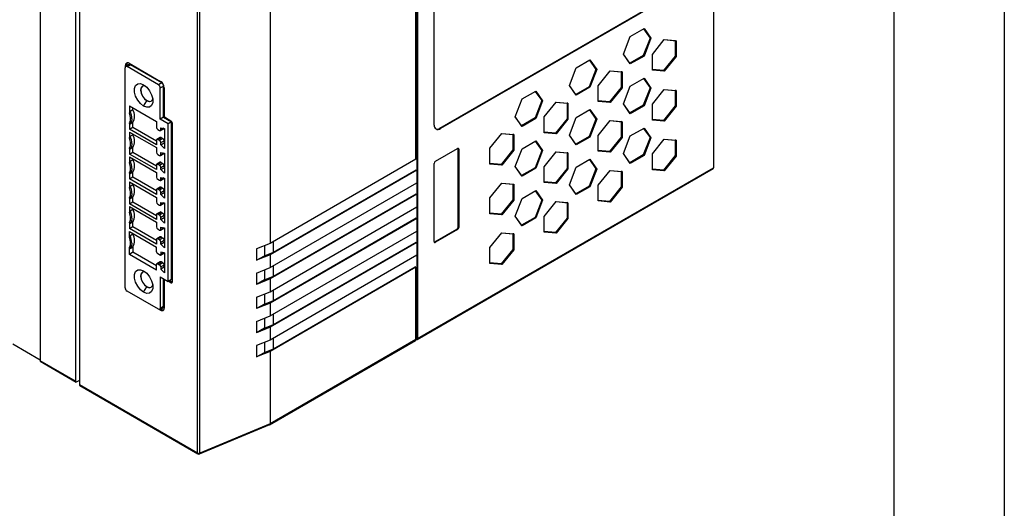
# Model space of a CAD drawing. Header units: millimetres. Extents: x 0 to 559, y 0 to 432.
# Tile 15 of 17: x 446 to 559, y 216 to 272. Entities that reach past the tile are written whole.
import ezdxf

# ---------------------------------------------------------------- set-up
doc = ezdxf.new("R2010")
doc.units = ezdxf.units.MM
doc.header["$LTSCALE"] = 2
doc.layers.add('TEXT', color=140, linetype='Continuous', lineweight=25)

msp = doc.modelspace()

# ---------------------------------------------------------------- linework, layer by layer
at = {"color": 7, "linetype": 'Continuous'}
msp.add_line((558.805, 431.805), (558.805, 0.005), dxfattribs=at)
for p, q in [((491.283, 235.338), (491.283, 313.622)), ((491.353, 313.47), (491.353, 235.409)), ((447.972, 310.919), (447.972, 232.857)), ((452.038, 308.572), (452.038, 230.51)), ((452.462, 308.163), (452.462, 230.102)), ((466.06, 222.253), (466.06, 300.314)), ((466.318, 222.241), (466.318, 300.302)), ((491.141, 256.026), (491.141, 292.607)), ((493.262, 259.946), (493.262, 291.137)), ((474.383, 282.933), (474.383, 246.352)), ((525.365, 278.56), (525.365, 255.043)), ((493.899, 259.578), (520.91, 275.171)), ((520.981, 275.131), (493.97, 259.537)), ((515.808, 270.129), (517.386, 271.04)), ((517.323, 271.004), (518.071, 269.94)), ((517.386, 271.04), (518.174, 269.918)), ((515.019, 268.096), (515.808, 270.129)), ((518.071, 269.94), (517.299, 267.949)), ((518.174, 269.918), (517.386, 267.885)), ((518.071, 269.94), (518.174, 269.918)), ((518.342, 268.067), (519.708, 269.767)), ((519.706, 269.764), (520.975, 269.65)), ((519.708, 269.767), (521.074, 269.645)), ((520.975, 269.65), (520.975, 267.866)), ((520.975, 269.65), (521.074, 269.645)), ((521.074, 269.645), (521.074, 267.823)), ((509.586, 266.537), (511.163, 267.448)), ((511.101, 267.412), (511.849, 266.347)), ((511.163, 267.448), (511.952, 266.325)), ((515.808, 266.974), (515.019, 268.096)), ((515.754, 267.057), (515.021, 268.1)), ((517.299, 267.949), (515.754, 267.057)), ((517.386, 267.885), (515.808, 266.974)), ((517.386, 267.885), (517.299, 267.949)), ((518.342, 266.246), (518.342, 268.067)), ((520.975, 267.866), (519.638, 266.202)), ((521.074, 267.823), (519.708, 266.124)), ((521.074, 267.823), (520.975, 267.866)), ((457.73, 241.228), (457.73, 266.541)), ((457.766, 266.806), (457.907, 266.888)), ((457.766, 266.656), (457.766, 266.806)), ((458.181, 266.903), (457.792, 266.678)), ((457.907, 266.744), (457.907, 266.888)), ((457.942, 266.663), (458.331, 266.888)), ((461.549, 264.581), (457.942, 266.663)), ((458.19, 267.051), (461.796, 264.969)), ((461.938, 264.806), (458.331, 266.888)), ((508.797, 264.504), (509.586, 266.537)), ((511.849, 266.347), (511.076, 264.357)), ((511.952, 266.325), (511.163, 264.293)), ((511.849, 266.347), (511.952, 266.325)), ((512.12, 264.475), (513.486, 266.175)), ((513.483, 266.172), (514.753, 266.058)), ((513.486, 266.175), (514.852, 266.053)), ((514.753, 266.058), (514.753, 264.274)), ((514.852, 266.053), (514.753, 266.058)), ((514.852, 266.053), (514.852, 264.231)), ((515.808, 266.974), (515.754, 267.057)), ((519.638, 266.202), (518.342, 266.318)), ((519.708, 266.124), (518.342, 266.246)), ((519.708, 266.124), (519.638, 266.202)), ((515.808, 264.413), (517.386, 265.324)), ((517.323, 265.288), (518.071, 264.224)), ((517.386, 265.324), (518.174, 264.202)), ((461.938, 264.806), (461.549, 264.581)), ((461.761, 264.214), (462.15, 264.438)), ((461.761, 260.617), (461.761, 264.214)), ((462.15, 260.842), (462.15, 264.438)), ((462.22, 264.234), (462.22, 261.046)), ((503.363, 262.945), (504.941, 263.856)), ((504.878, 263.819), (505.626, 262.755)), ((504.941, 263.856), (505.729, 262.733)), ((509.586, 263.382), (508.797, 264.504)), ((509.531, 263.465), (508.798, 264.508)), ((511.076, 264.357), (509.531, 263.465)), ((511.163, 264.293), (509.586, 263.382)), ((511.163, 264.293), (511.076, 264.357)), ((512.12, 262.654), (512.12, 264.475)), ((514.753, 264.274), (513.415, 262.61)), ((514.852, 264.231), (513.486, 262.531)), ((514.753, 264.274), (514.852, 264.231)), ((515.019, 262.381), (515.808, 264.413)), ((518.071, 264.224), (517.299, 262.233)), ((518.174, 264.202), (517.386, 262.169)), ((518.174, 264.202), (518.071, 264.224)), ((518.342, 262.352), (519.708, 264.051)), ((519.706, 264.048), (520.975, 263.935)), ((519.708, 264.051), (521.074, 263.929)), ((520.975, 263.935), (520.975, 262.151)), ((521.074, 263.929), (520.975, 263.935)), ((521.074, 263.929), (521.074, 262.107)), ((459.852, 262.128), (460.205, 262.74)), ((460.205, 262.74), (460.241, 262.76)), ((502.574, 260.912), (503.363, 262.945)), ((505.626, 262.755), (504.854, 260.764)), ((505.729, 262.733), (504.941, 260.7)), ((505.729, 262.733), (505.626, 262.755)), ((509.586, 263.382), (509.531, 263.465)), ((513.415, 262.61), (512.12, 262.726)), ((513.486, 262.531), (512.12, 262.654)), ((458.225, 262.141), (461.337, 260.345)), ((458.225, 262.141), (458.225, 261.322)), ((458.225, 261.322), (458.296, 261.519)), ((458.614, 261.703), (458.296, 261.519)), ((458.614, 261.703), (458.614, 261.917)), ((505.897, 260.883), (507.263, 262.582)), ((507.261, 262.579), (508.53, 262.466)), ((507.263, 262.582), (508.629, 262.46)), ((508.53, 262.466), (508.53, 260.682)), ((508.629, 262.46), (508.53, 262.466)), ((508.629, 262.46), (508.629, 260.639)), ((509.586, 260.821), (511.163, 261.732)), ((511.101, 261.696), (511.849, 260.632)), ((511.163, 261.732), (511.952, 260.61)), ((513.486, 262.531), (513.415, 262.61)), ((515.808, 261.258), (515.019, 262.381)), ((515.754, 261.341), (515.021, 262.384)), ((517.299, 262.233), (515.754, 261.341)), ((517.386, 262.169), (515.808, 261.258)), ((517.386, 262.169), (517.299, 262.233)), ((518.342, 260.53), (518.342, 262.352)), ((520.975, 262.151), (519.638, 260.486)), ((521.074, 262.107), (519.708, 260.408)), ((521.074, 262.107), (520.975, 262.151)), ((462.15, 260.842), (461.761, 260.617)), ((462.68, 260.086), (461.761, 260.617)), ((462.15, 260.842), (463.069, 260.311)), ((462.362, 260.801), (462.998, 260.433)), ((503.363, 259.79), (502.574, 260.912)), ((503.309, 259.873), (502.576, 260.915)), ((504.854, 260.764), (503.309, 259.873)), ((504.941, 260.7), (503.363, 259.79)), ((504.941, 260.7), (504.854, 260.764)), ((505.897, 259.061), (505.897, 260.883)), ((508.53, 260.682), (507.192, 259.018)), ((508.629, 260.639), (507.263, 258.939)), ((508.53, 260.682), (508.629, 260.639)), ((508.797, 258.788), (509.586, 260.821)), ((511.849, 260.632), (511.076, 258.641)), ((511.952, 260.61), (511.163, 258.577)), ((511.952, 260.61), (511.849, 260.632)), ((512.12, 258.759), (513.486, 260.459)), ((513.483, 260.456), (514.753, 260.342)), ((513.486, 260.459), (514.852, 260.337)), ((515.808, 261.258), (515.754, 261.341)), ((519.638, 260.486), (518.342, 260.602)), ((519.708, 260.408), (518.342, 260.53)), ((519.708, 260.408), (519.638, 260.486)), ((458.225, 260.164), (458.225, 259.478)), ((458.296, 260.049), (458.225, 260.164)), ((458.225, 259.478), (458.614, 259.709)), ((461.337, 257.682), (458.225, 259.478)), ((458.614, 260.233), (458.296, 260.049)), ((458.614, 259.709), (458.614, 260.233)), ((458.614, 259.709), (461.337, 258.137)), ((461.337, 260.345), (461.337, 259.682)), ((461.478, 259.437), (461.69, 259.315)), ((461.79, 259.305), (462.179, 259.529)), ((461.832, 259.638), (462.256, 259.572)), ((461.832, 259.396), (461.832, 259.638)), ((462.161, 259.587), (461.832, 259.396)), ((462.256, 259.572), (462.256, 257.261)), ((463.069, 260.311), (462.68, 260.086)), ((462.68, 241.967), (462.68, 260.086)), ((463.069, 242.192), (463.069, 260.311)), ((463.14, 260.189), (463.14, 241.906)), ((493.97, 259.537), (493.899, 259.578)), ((503.363, 259.79), (503.309, 259.873)), ((514.753, 260.342), (514.753, 258.558)), ((514.852, 260.337), (514.753, 260.342)), ((514.852, 260.337), (514.852, 258.515)), ((515.808, 258.698), (517.386, 259.608)), ((517.323, 259.572), (518.071, 258.508)), ((517.386, 259.608), (518.174, 258.486)), ((458.225, 259.151), (461.337, 257.355)), ((458.225, 259.151), (458.225, 258.464)), ((458.225, 258.464), (458.296, 258.661)), ((458.296, 258.661), (458.614, 258.845)), ((458.614, 258.845), (458.614, 258.927)), ((461.337, 258.212), (461.337, 257.682)), ((461.767, 258.528), (461.378, 258.304)), ((461.478, 258.294), (461.867, 258.519)), ((461.69, 258.172), (461.478, 258.294)), ((462.079, 258.396), (461.69, 258.172)), ((461.832, 257.927), (462.22, 258.151)), ((461.867, 258.519), (462.079, 258.396)), ((462.22, 258.151), (462.22, 257.909)), ((499.674, 257.291), (501.041, 258.99)), ((501.038, 258.987), (502.308, 258.874)), ((501.041, 258.99), (502.407, 258.868)), ((502.308, 258.874), (502.308, 257.09)), ((502.407, 258.868), (502.308, 258.874)), ((502.407, 258.868), (502.407, 257.046)), ((503.363, 257.229), (504.941, 258.14)), ((504.878, 258.104), (505.626, 257.039)), ((504.941, 258.14), (505.729, 257.018)), ((507.192, 259.018), (505.897, 259.134)), ((507.263, 258.939), (505.897, 259.061)), ((507.263, 258.939), (507.192, 259.018)), ((509.586, 257.666), (508.797, 258.788)), ((509.531, 257.749), (508.798, 258.792)), ((511.076, 258.641), (509.531, 257.749)), ((511.163, 258.577), (509.586, 257.666)), ((511.163, 258.577), (511.076, 258.641)), ((512.12, 256.938), (512.12, 258.759)), ((514.753, 258.558), (513.415, 256.894)), ((514.852, 258.515), (513.486, 256.816)), ((514.852, 258.515), (514.753, 258.558)), ((515.019, 256.665), (515.808, 258.698)), ((518.071, 258.508), (517.299, 256.517)), ((518.174, 258.486), (517.386, 256.453)), ((518.174, 258.486), (518.071, 258.508)), ((518.342, 256.636), (519.708, 258.335)), ((519.706, 258.332), (520.975, 258.219)), ((519.708, 258.335), (521.074, 258.213)), ((520.975, 258.219), (520.975, 256.435)), ((521.074, 258.213), (520.975, 258.219)), ((521.074, 258.213), (521.074, 256.391)), ((458.225, 257.307), (458.225, 256.62)), ((458.296, 257.191), (458.225, 257.307)), ((458.614, 257.375), (458.296, 257.191)), ((458.614, 256.851), (458.614, 257.375)), ((461.337, 257.355), (461.337, 256.824)), ((461.832, 257.685), (461.832, 257.927)), ((461.832, 257.685), (462.22, 257.909)), ((462.256, 257.261), (461.832, 257.685)), ((462.22, 257.909), (462.256, 257.874)), ((493.404, 255.781), (495.949, 257.251)), ((496.02, 248.228), (496.02, 257.21)), ((496.02, 257.21), (496.091, 257.169)), ((496.091, 257.169), (496.091, 248.187)), ((499.674, 255.469), (499.674, 257.291)), ((502.308, 257.09), (500.97, 255.426)), ((502.407, 257.046), (501.041, 255.347)), ((502.308, 257.09), (502.407, 257.046)), ((502.574, 255.196), (503.363, 257.229)), ((505.626, 257.039), (504.854, 255.049)), ((505.729, 257.018), (504.941, 254.985)), ((505.729, 257.018), (505.626, 257.039)), ((509.586, 257.666), (509.531, 257.749)), ((513.415, 256.894), (512.12, 257.01)), ((458.225, 256.62), (458.614, 256.851)), ((461.337, 254.824), (458.225, 256.62)), ((458.225, 256.293), (461.337, 254.497)), ((458.225, 256.293), (458.225, 255.606)), ((458.296, 255.803), (458.614, 255.987)), ((458.614, 256.851), (461.337, 255.279)), ((458.614, 255.987), (458.614, 256.069)), ((461.478, 256.579), (461.69, 256.457)), ((461.79, 256.447), (462.179, 256.671)), ((461.832, 256.781), (462.256, 256.714)), ((461.832, 256.538), (461.832, 256.781)), ((462.161, 256.729), (461.832, 256.538)), ((462.256, 256.714), (462.256, 254.403)), ((491.141, 256.026), (474.383, 246.352)), ((505.897, 255.167), (507.263, 256.867)), ((507.261, 256.864), (508.53, 256.75)), ((507.263, 256.867), (508.629, 256.745)), ((508.53, 256.75), (508.53, 254.966)), ((508.629, 256.745), (508.53, 256.75)), ((508.629, 256.745), (508.629, 254.923)), ((509.586, 255.105), (511.163, 256.016)), ((511.101, 255.98), (511.849, 254.916)), ((511.163, 256.016), (511.952, 254.894)), ((513.486, 256.816), (512.12, 256.938)), ((513.486, 256.816), (513.415, 256.894)), ((515.808, 255.542), (515.019, 256.665)), ((515.754, 255.625), (515.021, 256.668)), ((517.299, 256.517), (515.754, 255.625)), ((517.386, 256.453), (515.808, 255.542)), ((517.386, 256.453), (517.299, 256.517)), ((518.342, 254.814), (518.342, 256.636)), ((520.975, 256.435), (519.638, 254.771)), ((521.074, 256.391), (519.708, 254.692)), ((521.074, 256.391), (520.975, 256.435)), ((458.225, 255.606), (458.296, 255.803)), ((461.337, 255.354), (461.337, 254.824)), ((461.767, 255.671), (461.378, 255.446)), ((461.478, 255.436), (461.867, 255.661)), ((461.69, 255.314), (461.478, 255.436)), ((462.079, 255.538), (461.69, 255.314)), ((461.832, 255.069), (462.22, 255.293)), ((461.832, 254.827), (461.832, 255.069)), ((461.832, 254.827), (462.22, 255.051)), ((462.256, 254.403), (461.832, 254.827)), ((461.867, 255.661), (462.079, 255.538)), ((462.22, 255.293), (462.22, 255.051)), ((462.22, 255.051), (462.256, 255.016)), ((491.247, 254.781), (474.383, 245.045)), ((474.765, 245.348), (491.176, 254.822)), ((491.176, 254.822), (491.247, 254.781)), ((491.247, 254.781), (491.247, 253.311)), ((491.312, 235.317), (525.324, 254.952)), ((491.353, 235.409), (525.365, 255.043)), ((493.262, 246.554), (493.262, 255.536)), ((500.97, 255.426), (499.674, 255.541)), ((501.041, 255.347), (499.674, 255.469)), ((501.041, 255.347), (500.97, 255.426)), ((503.363, 254.074), (502.574, 255.196)), ((503.309, 254.157), (502.576, 255.2)), ((504.854, 255.049), (503.309, 254.157)), ((504.941, 254.985), (503.363, 254.074)), ((504.941, 254.985), (504.854, 255.049)), ((505.897, 253.346), (505.897, 255.167)), ((508.53, 254.966), (507.192, 253.302)), ((508.629, 254.923), (507.263, 253.223)), ((508.629, 254.923), (508.53, 254.966)), ((508.797, 253.073), (509.586, 255.105)), ((511.849, 254.916), (511.076, 252.925)), ((511.952, 254.894), (511.163, 252.861)), ((511.849, 254.916), (511.952, 254.894)), ((512.12, 253.044), (513.486, 254.743)), ((513.483, 254.74), (514.753, 254.627)), ((513.486, 254.743), (514.852, 254.621)), ((515.808, 255.542), (515.754, 255.625)), ((519.638, 254.771), (518.342, 254.886)), ((519.708, 254.692), (518.342, 254.814)), ((519.708, 254.692), (519.638, 254.771)), ((458.225, 254.449), (458.225, 253.762)), ((458.296, 254.333), (458.225, 254.449)), ((458.225, 253.762), (458.614, 253.993)), ((461.337, 251.966), (458.225, 253.762)), ((458.614, 254.517), (458.296, 254.333)), ((458.614, 253.993), (458.614, 254.517)), ((458.614, 253.993), (461.337, 252.421)), ((461.337, 254.497), (461.337, 253.966)), ((461.478, 253.721), (461.69, 253.599)), ((461.79, 253.589), (462.179, 253.814)), ((461.832, 253.923), (462.256, 253.856)), ((461.832, 253.681), (461.832, 253.923)), ((462.161, 253.871), (461.832, 253.681)), ((462.256, 253.856), (462.256, 251.546)), ((503.363, 254.074), (503.309, 254.157)), ((514.753, 254.627), (514.753, 252.843)), ((514.852, 254.621), (514.753, 254.627)), ((514.852, 254.621), (514.852, 252.799)), ((458.225, 253.435), (461.337, 251.639)), ((458.225, 253.435), (458.225, 252.749)), ((458.225, 252.749), (458.296, 252.945)), ((458.296, 252.945), (458.614, 253.129)), ((458.614, 253.129), (458.614, 253.211)), ((461.337, 252.497), (461.337, 251.966)), ((461.767, 252.813), (461.378, 252.588)), ((461.478, 252.578), (461.867, 252.803)), ((461.69, 252.456), (461.478, 252.578)), ((462.079, 252.68), (461.69, 252.456)), ((461.867, 252.803), (462.079, 252.68)), ((474.383, 243.576), (491.247, 253.311)), ((499.674, 251.575), (501.041, 253.274)), ((501.038, 253.271), (502.308, 253.158)), ((501.041, 253.274), (502.407, 253.152)), ((502.308, 253.158), (502.308, 251.374)), ((502.308, 253.158), (502.407, 253.152)), ((502.407, 253.152), (502.407, 251.331)), ((507.192, 253.302), (505.897, 253.418)), ((507.263, 253.223), (505.897, 253.346)), ((507.263, 253.223), (507.192, 253.302)), ((509.586, 251.95), (508.797, 253.073)), ((509.531, 252.033), (508.798, 253.076)), ((511.076, 252.925), (509.531, 252.033)), ((511.163, 252.861), (509.586, 251.95)), ((511.163, 252.861), (511.076, 252.925)), ((512.12, 251.222), (512.12, 253.044)), ((514.753, 252.843), (513.415, 251.178)), ((514.852, 252.799), (513.486, 251.1)), ((514.753, 252.843), (514.852, 252.799)), ((458.225, 251.591), (458.225, 250.904)), ((458.296, 251.476), (458.225, 251.591)), ((458.614, 251.659), (458.296, 251.476)), ((458.614, 251.135), (458.614, 251.659)), ((461.337, 251.639), (461.337, 251.108)), ((461.832, 252.211), (462.22, 252.435)), ((461.832, 251.969), (461.832, 252.211)), ((461.832, 251.969), (462.22, 252.193)), ((462.256, 251.546), (461.832, 251.969)), ((462.22, 252.435), (462.22, 252.193)), ((462.22, 252.193), (462.256, 252.158)), ((491.247, 252.005), (474.383, 242.269)), ((474.765, 242.572), (491.176, 252.046)), ((491.176, 252.046), (491.247, 252.005)), ((491.247, 252.005), (491.247, 250.535)), ((499.674, 249.753), (499.674, 251.575)), ((502.308, 251.374), (500.97, 249.71)), ((502.407, 251.331), (501.041, 249.631)), ((502.407, 251.331), (502.308, 251.374)), ((502.574, 249.48), (503.363, 251.513)), ((503.363, 251.513), (504.941, 252.424)), ((505.626, 251.324), (504.854, 249.333)), ((504.878, 252.388), (505.626, 251.324)), ((504.941, 252.424), (505.729, 251.302)), ((505.729, 251.302), (505.626, 251.324)), ((509.586, 251.95), (509.531, 252.033)), ((458.225, 250.904), (458.614, 251.135)), ((461.337, 249.108), (458.225, 250.904)), ((458.225, 250.577), (461.337, 248.781)), ((458.225, 250.577), (458.225, 249.891)), ((458.296, 250.087), (458.614, 250.271)), ((458.614, 251.135), (461.337, 249.563)), ((458.614, 250.271), (458.614, 250.353)), ((461.478, 250.864), (461.69, 250.741)), ((461.79, 250.731), (462.179, 250.956)), ((461.832, 251.065), (462.256, 250.998)), ((461.832, 250.823), (461.832, 251.065)), ((462.161, 251.013), (461.832, 250.823)), ((462.256, 250.998), (462.256, 248.688)), ((474.383, 240.799), (491.247, 250.535)), ((505.729, 251.302), (504.941, 249.269)), ((505.897, 249.451), (507.263, 251.151)), ((507.261, 251.148), (508.53, 251.034)), ((507.263, 251.151), (508.629, 251.029)), ((508.53, 251.034), (508.53, 249.25)), ((508.629, 251.029), (508.53, 251.034)), ((508.629, 251.029), (508.629, 249.207)), ((513.415, 251.178), (512.12, 251.294)), ((513.486, 251.1), (512.12, 251.222)), ((513.486, 251.1), (513.415, 251.178)), ((458.225, 249.891), (458.296, 250.087)), ((461.337, 249.639), (461.337, 249.108)), ((461.767, 249.955), (461.378, 249.73)), ((461.478, 249.72), (461.867, 249.945)), ((461.69, 249.598), (461.478, 249.72)), ((462.079, 249.822), (461.69, 249.598)), ((461.832, 249.353), (462.22, 249.577)), ((461.832, 249.111), (461.832, 249.353)), ((461.832, 249.111), (462.22, 249.335)), ((462.256, 248.688), (461.832, 249.111)), ((461.867, 249.945), (462.079, 249.822)), ((462.22, 249.577), (462.22, 249.335)), ((462.22, 249.335), (462.256, 249.3)), ((491.247, 249.229), (474.383, 239.493)), ((474.765, 239.795), (491.176, 249.269)), ((491.176, 249.269), (491.247, 249.229)), ((491.247, 249.229), (491.247, 247.759)), ((500.97, 249.71), (499.674, 249.826)), ((501.041, 249.631), (499.674, 249.753)), ((501.041, 249.631), (500.97, 249.71)), ((503.363, 248.358), (502.574, 249.48)), ((503.309, 248.441), (502.576, 249.484)), ((504.854, 249.333), (503.309, 248.441)), ((504.941, 249.269), (503.363, 248.358)), ((504.941, 249.269), (504.854, 249.333)), ((505.897, 247.63), (505.897, 249.451)), ((508.53, 249.25), (507.192, 247.586)), ((508.629, 249.207), (507.263, 247.508)), ((508.629, 249.207), (508.53, 249.25)), ((458.225, 248.733), (458.225, 248.046)), ((458.296, 248.618), (458.225, 248.733)), ((458.225, 248.046), (458.614, 248.277)), ((461.337, 246.25), (458.225, 248.046)), ((458.614, 248.801), (458.296, 248.618)), ((458.614, 248.277), (458.614, 248.801)), ((458.614, 248.277), (461.337, 246.705)), ((461.337, 248.781), (461.337, 248.251)), ((461.478, 248.006), (461.69, 247.883)), ((461.79, 247.873), (462.179, 248.098)), ((461.832, 248.207), (462.256, 248.14)), ((461.832, 247.965), (461.832, 248.207)), ((462.161, 248.155), (461.832, 247.965)), ((462.256, 248.14), (462.256, 245.83)), ((493.333, 246.513), (495.879, 247.983)), ((495.949, 247.942), (493.404, 246.473)), ((495.879, 247.983), (495.949, 247.942)), ((496.091, 248.187), (496.02, 248.228)), ((503.363, 248.358), (503.309, 248.441)), ((458.225, 247.72), (461.337, 245.923)), ((458.225, 247.033), (458.225, 247.72)), ((458.296, 247.23), (458.225, 247.033)), ((458.614, 247.413), (458.296, 247.23)), ((458.614, 247.495), (458.614, 247.413)), ((461.337, 246.781), (461.337, 246.25)), ((461.767, 247.097), (461.378, 246.872)), ((461.478, 246.862), (461.867, 247.087)), ((461.69, 246.74), (461.478, 246.862)), ((462.079, 246.965), (461.69, 246.74)), ((461.867, 247.087), (462.079, 246.965)), ((474.383, 238.023), (491.247, 247.759)), ((499.674, 245.859), (501.041, 247.559)), ((501.038, 247.556), (502.308, 247.442)), ((501.041, 247.559), (502.407, 247.437)), ((502.308, 247.442), (502.308, 245.658)), ((502.407, 247.437), (502.308, 247.442)), ((502.407, 247.437), (502.407, 245.615)), ((507.192, 247.586), (505.897, 247.702)), ((507.263, 247.508), (505.897, 247.63)), ((507.263, 247.508), (507.192, 247.586)), ((458.225, 245.056), (458.225, 245.875)), ((458.225, 245.875), (458.296, 245.76)), ((458.296, 245.76), (458.614, 245.944)), ((458.614, 245.944), (458.614, 245.36)), ((461.337, 245.393), (461.337, 245.923)), ((461.832, 246.495), (462.22, 246.72)), ((461.832, 246.253), (461.832, 246.495)), ((461.832, 246.253), (462.22, 246.477)), ((462.256, 245.83), (461.832, 246.253)), ((462.22, 246.72), (462.22, 246.477)), ((462.22, 246.477), (462.256, 246.442)), ((474.383, 246.352), (472.845, 245.709)), ((472.845, 245.709), (472.845, 244.403)), ((473.74, 246.083), (473.74, 244.919)), ((491.247, 246.452), (474.383, 236.717)), ((474.765, 245.348), (474.765, 246.573)), ((474.765, 237.019), (491.176, 246.493)), ((491.176, 246.493), (491.247, 246.452)), ((491.247, 246.452), (491.247, 244.983)), ((493.333, 246.513), (493.404, 246.473)), ((499.674, 244.038), (499.674, 245.859)), ((502.308, 245.658), (500.97, 243.994)), ((502.308, 245.658), (502.407, 245.615)), ((458.614, 245.36), (458.225, 245.056)), ((461.337, 243.26), (458.225, 245.056)), ((461.337, 243.788), (458.614, 245.36)), ((461.69, 245.025), (461.478, 245.148)), ((461.79, 245.015), (462.179, 245.24)), ((462.256, 245.282), (461.832, 245.349)), ((461.832, 245.349), (461.832, 245.107)), ((461.832, 245.107), (462.161, 245.297)), ((462.256, 245.282), (462.256, 242.972)), ((474.383, 245.045), (472.845, 244.403)), ((472.845, 244.403), (473.74, 244.919)), ((473.74, 244.919), (474.765, 245.348)), ((474.383, 245.045), (474.383, 243.576)), ((491.247, 244.983), (474.383, 235.247)), ((502.407, 245.615), (501.041, 243.915)), ((461.337, 243.26), (461.337, 243.923)), ((461.767, 244.239), (461.378, 244.014)), ((461.478, 244.005), (461.867, 244.229)), ((461.478, 244.005), (461.69, 243.882)), ((462.079, 244.107), (461.69, 243.882)), ((462.22, 243.862), (461.832, 243.637)), ((461.832, 243.637), (461.832, 243.395)), ((462.22, 243.62), (461.832, 243.395)), ((461.832, 243.395), (462.256, 242.972)), ((462.079, 244.107), (461.867, 244.229)), ((462.22, 243.62), (462.22, 243.862)), ((462.256, 243.584), (462.22, 243.62)), ((472.845, 242.933), (474.383, 243.576)), ((491.141, 243.615), (474.383, 233.941)), ((474.765, 242.572), (474.765, 243.797)), ((474.765, 234.243), (491.07, 243.656)), ((491.141, 243.615), (491.07, 243.656)), ((491.141, 235.286), (491.141, 243.615)), ((500.97, 243.994), (499.674, 244.11)), ((501.041, 243.915), (499.674, 244.038)), ((501.041, 243.915), (500.97, 243.994)), ((461.761, 242.498), (462.68, 241.967)), ((461.761, 242.498), (461.761, 238.901)), ((462.15, 239.126), (462.15, 242.274)), ((472.845, 242.933), (472.845, 241.626)), ((474.383, 242.269), (472.845, 241.626)), ((473.74, 243.307), (473.74, 242.143)), ((473.74, 242.143), (474.765, 242.572)), ((474.383, 242.269), (474.383, 240.799)), ((459.852, 240.742), (460.205, 241.355)), ((460.205, 241.355), (460.241, 241.375)), ((462.22, 242.11), (462.22, 238.922)), ((462.268, 242.205), (462.262, 242.202)), ((463.069, 242.192), (462.68, 241.967)), ((462.998, 241.824), (462.715, 241.988)), ((462.857, 242.069), (463.14, 241.906)), ((462.998, 241.824), (463.14, 241.906)), ((473.74, 242.143), (472.845, 241.626)), ((461.549, 238.779), (457.942, 240.861)), ((472.845, 240.157), (474.383, 240.799)), ((472.845, 240.157), (472.845, 238.85)), ((473.74, 240.531), (473.74, 239.367)), ((474.765, 239.795), (474.765, 241.02)), ((461.699, 238.764), (462.088, 238.988)), ((461.761, 238.901), (462.15, 239.126)), ((474.383, 239.493), (472.845, 238.85)), ((473.74, 239.367), (472.845, 238.85)), ((473.74, 239.367), (474.765, 239.795)), ((474.383, 239.493), (474.383, 238.023)), ((461.796, 238.677), (461.666, 238.752)), ((461.938, 238.758), (461.796, 238.677)), ((461.813, 238.83), (461.938, 238.758)), ((472.845, 237.38), (474.383, 238.023)), ((473.74, 237.755), (473.74, 236.591)), ((474.765, 237.019), (474.765, 238.244)), ((472.845, 237.38), (472.845, 236.074)), ((474.383, 236.717), (472.845, 236.074)), ((473.74, 236.591), (474.765, 237.019)), ((474.383, 236.717), (474.383, 235.247)), ((473.74, 236.591), (472.845, 236.074)), ((474.765, 234.243), (474.765, 235.468)), ((447.972, 232.939), (444.826, 234.756)), ((474.383, 235.247), (472.845, 234.604)), ((472.845, 234.604), (472.845, 233.298)), ((473.74, 234.978), (473.74, 233.814)), ((474.327, 225.512), (491.1, 235.195)), ((491.141, 235.286), (474.383, 225.612)), ((491.283, 235.338), (491.138, 235.255)), ((474.383, 233.941), (472.845, 233.298)), ((472.845, 233.298), (473.74, 233.814)), ((473.74, 233.814), (474.765, 234.243)), ((474.383, 233.941), (474.383, 225.612)), ((447.94, 232.808), (452.08, 230.419)), ((452.038, 230.51), (447.972, 232.857)), ((452.462, 230.592), (452.18, 230.429)), ((466.06, 222.253), (452.462, 230.102)), ((452.504, 230.01), (466.101, 222.161)), ((466.278, 222.15), (474.363, 225.529)), ((474.383, 225.612), (466.318, 222.241))]:
    msp.add_line(p, q)
at = {"flags": 128}
for points in [[(459.852, 262.128), (459.489, 262.411), (459.17, 262.808), (458.933, 263.27), (458.807, 263.743), (458.807, 264.168), (458.933, 264.495), (459.17, 264.684), (459.489, 264.713), (459.852, 264.577)], [(460.047, 264.444), (459.935, 264.467), (459.705, 264.422), (459.552, 264.246), (459.498, 263.965), (459.552, 263.621), (459.705, 263.268), (459.935, 262.958), (460.205, 262.74)], [(459.723, 264.432), (459.587, 264.266), (459.533, 263.985), (459.587, 263.642), (459.741, 263.288), (459.97, 262.979), (460.241, 262.76)], [(459.852, 264.577), (460.214, 264.294), (460.533, 263.897), (460.77, 263.434), (460.896, 262.962), (460.896, 262.537), (460.77, 262.21), (460.533, 262.021), (460.214, 261.992), (459.852, 262.128)], [(460.205, 262.74), (460.476, 262.646), (460.705, 262.69), (460.858, 262.867), (460.894, 262.975)], [(460.241, 262.76), (460.511, 262.666), (460.723, 262.701)], [(458.494, 260.67), (458.443, 260.314), (458.296, 260.049)], [(458.494, 257.812), (458.443, 257.456), (458.296, 257.191)], [(458.494, 254.954), (458.443, 254.598), (458.296, 254.333)], [(458.494, 252.096), (458.443, 251.741), (458.296, 251.476)], [(458.494, 249.238), (458.443, 248.883), (458.296, 248.618)], [(458.494, 246.38), (458.443, 246.025), (458.296, 245.76)], [(459.852, 240.742), (459.489, 241.026), (459.17, 241.422), (458.933, 241.885), (458.807, 242.357), (458.807, 242.783), (458.933, 243.11), (459.17, 243.299), (459.489, 243.328), (459.852, 243.192)], [(460.047, 243.059), (459.935, 243.082), (459.705, 243.037), (459.552, 242.861), (459.498, 242.579), (459.552, 242.236), (459.705, 241.883), (459.935, 241.573), (460.205, 241.355)], [(459.723, 243.047), (459.587, 242.881), (459.533, 242.6), (459.587, 242.256), (459.741, 241.903), (459.97, 241.593), (460.241, 241.375)], [(459.852, 243.192), (460.214, 242.909), (460.533, 242.512), (460.77, 242.049), (460.896, 241.577), (460.896, 241.151), (460.77, 240.824), (460.533, 240.635), (460.214, 240.607), (459.852, 240.742)], [(460.205, 241.355), (460.476, 241.261), (460.705, 241.305), (460.858, 241.482), (460.894, 241.59)], [(460.241, 241.375), (460.511, 241.281), (460.723, 241.316)], [(491.241, 235.314), (491.266, 235.308), (491.29, 235.309), (491.312, 235.317), (491.329, 235.332), (491.342, 235.352), (491.351, 235.378), (491.353, 235.409)], [(447.972, 232.857), (447.973, 232.829), (447.977, 232.805), (447.984, 232.787), (447.994, 232.777), (447.997, 232.778)], [(466.124, 222.156), (466.101, 222.161), (466.07, 222.196), (466.06, 222.253)], [(466.174, 222.136), (466.25, 222.14), (466.278, 222.15)], [(466.318, 222.241), (466.309, 222.185), (466.284, 222.153), (466.278, 222.152)]]:
    msp.add_lwpolyline(points, dxfattribs=at)
for centre, radius, start, end in [((457.86, 266.562), 0.131, 50.79671, 189.21404), ((458.024, 266.848), 0.262, 50.79671, 189.21404), ((458.264, 266.905), 0.357, 145.58477, 182.82151), ((458.243, 266.765), 0.151, 54.38242, 114.30712), ((461.299, 264.192), 0.922, 2.60548, 57.39452), ((461.3, 264.193), 0.461, 2.60548, 57.39452), ((461.689, 264.418), 0.461, 2.60548, 57.39452), ((456.355, 260.619), 2.14, 1.3695, 24.87865), ((457.382, 260.968), 1.434, 329.18113, 30.81875), ((456.442, 260.636), 1.911, 1.02278, 21.05504), ((457.421, 260.636), 0.932, 329.6364, 2.09666), ((462.527, 261.06), 0.307, 182.60548, 237.39452), ((462.833, 260.175), 0.307, 2.60548, 57.39452), ((461.644, 259.696), 0.307, 182.60548, 237.39452), ((461.745, 259.382), 0.0873, 230.79671, 9.21404), ((462.137, 259.597), 0.08, 301.6069, 346.15758), ((493.694, 259.876), 0.437, 170.78596, 309.20329), ((493.6, 260.003), 0.52, 251.54881, 305.08878), ((456.442, 257.778), 1.911, 1.02278, 21.05504), ((456.355, 257.761), 2.14, 1.3695, 24.87867), ((457.382, 258.11), 1.434, 329.18113, 30.81878), ((461.423, 258.226), 0.0873, 50.79671, 189.21404), ((461.525, 257.913), 0.307, 2.60548, 57.39452), ((461.808, 258.437), 0.101, 54.38242, 114.30712), ((461.913, 258.137), 0.307, 2.60548, 57.39452), ((457.421, 257.778), 0.932, 329.6364, 2.09666), ((496.005, 257.183), 0.0873, 350.78596, 129.20329), ((495.893, 257.215), 0.127, 357.89543, 25.70809), ((457.382, 255.252), 1.434, 329.18113, 30.81878), ((461.644, 256.838), 0.307, 182.60548, 237.39452), ((461.745, 256.525), 0.0873, 230.79671, 9.21404), ((462.137, 256.74), 0.08, 301.6069, 346.15758), ((456.442, 254.92), 1.911, 1.02278, 21.05504), ((457.421, 254.92), 0.932, 329.6364, 2.09666), ((456.355, 254.903), 2.14, 1.3695, 24.87867), ((461.423, 255.368), 0.0873, 50.79671, 189.21404), ((461.525, 255.055), 0.307, 2.60548, 57.39452), ((461.808, 255.579), 0.101, 54.38242, 114.30712), ((461.913, 255.279), 0.307, 2.60548, 57.39452), ((493.569, 255.522), 0.307, 122.60548, 177.39452), ((525.267, 255.033), 0.0986, 305.01333, 6.29885), ((461.644, 253.98), 0.307, 182.60548, 237.39452), ((461.745, 253.667), 0.0873, 230.79671, 9.21404), ((462.137, 253.882), 0.08, 301.6069, 346.15758), ((456.442, 252.062), 1.911, 1.02278, 21.05504), ((456.355, 252.045), 2.14, 1.3695, 24.87867), ((457.382, 252.394), 1.434, 329.18113, 30.81878), ((461.423, 252.511), 0.0873, 50.79671, 189.21404), ((461.525, 252.197), 0.307, 2.60548, 57.39452), ((461.808, 252.721), 0.101, 54.38242, 114.30712), ((461.913, 252.421), 0.307, 2.60548, 57.39452), ((457.421, 252.062), 0.932, 329.6364, 2.09666), ((457.382, 249.536), 1.434, 329.18113, 30.81878), ((461.644, 251.122), 0.307, 182.60548, 237.39452), ((461.745, 250.809), 0.0873, 230.79671, 9.21404), ((462.137, 251.024), 0.08, 301.6069, 346.15758), ((456.442, 249.204), 1.911, 1.02278, 21.05504), ((457.421, 249.204), 0.932, 329.6364, 2.09666), ((456.355, 249.187), 2.14, 1.3695, 24.87867), ((461.423, 249.653), 0.0873, 50.79671, 189.21404), ((461.525, 249.339), 0.307, 2.60548, 57.39452), ((461.808, 249.863), 0.101, 54.38242, 114.30712), ((461.913, 249.563), 0.307, 2.60548, 57.39452), ((461.644, 248.265), 0.307, 182.60548, 237.39452), ((461.745, 247.951), 0.0873, 230.79671, 9.21404), ((462.137, 248.166), 0.08, 301.6069, 346.15758), ((495.713, 248.242), 0.307, 302.60548, 357.39452), ((495.784, 248.201), 0.307, 302.60548, 357.39452), ((456.442, 246.346), 1.911, 1.02281, 21.05534), ((456.354, 246.329), 2.14, 1.37, 24.87871), ((457.382, 246.678), 1.434, 329.18131, 30.81876), ((461.423, 246.795), 0.0873, 50.79671, 189.21404), ((461.808, 247.005), 0.101, 54.38242, 114.30712), ((461.913, 246.706), 0.307, 2.60548, 57.39452), ((457.421, 246.346), 0.932, 329.63649, 2.09665), ((461.525, 246.481), 0.307, 2.60548, 57.39452), ((493.349, 246.54), 0.0873, 170.78596, 309.20329), ((493.265, 246.621), 0.127, 274.29614, 302.10139), ((461.644, 245.407), 0.307, 182.60548, 237.39452), ((461.745, 245.093), 0.0873, 230.79671, 9.21404), ((462.137, 245.308), 0.08, 301.6069, 346.15758), ((461.423, 243.937), 0.0873, 50.79671, 189.21404), ((461.525, 243.623), 0.307, 2.60548, 57.39452), ((461.808, 244.147), 0.101, 54.38242, 114.30712), ((461.913, 243.848), 0.307, 2.60548, 57.39452), ((458.191, 241.249), 0.461, 182.60548, 237.39452), ((462.313, 242.123), 0.0936, 118.61656, 187.7758), ((463.053, 241.892), 0.0873, 230.79671, 9.21404), ((461.632, 238.88), 0.131, 230.79671, 9.21404), ((461.962, 238.88), 0.262, 230.79671, 9.21404), ((462.003, 239.109), 0.148, 305.01333, 6.29885), ((462.131, 239.058), 0.357, 237.18158, 274.41229), ((491.043, 235.275), 0.0986, 305.01333, 6.29885), ((452.124, 230.496), 0.0873, 170.78596, 309.20329), ((452.558, 230.09), 0.0959, 172.74417, 235.94365), ((474.295, 225.597), 0.0888, 298.57105, 9.42787), ((466.193, 222.5), 0.281, 241.70957, 268.45516), ((466.203, 222.532), 0.314, 266.7984, 291.61401)]:
    msp.add_arc(centre, radius, start, end)
at = {"layer": 'TEXT'}
msp.add_line((546.1, 419.1), (546.1, 12.7), dxfattribs=at)

doc.saveas('drawing.dxf')
